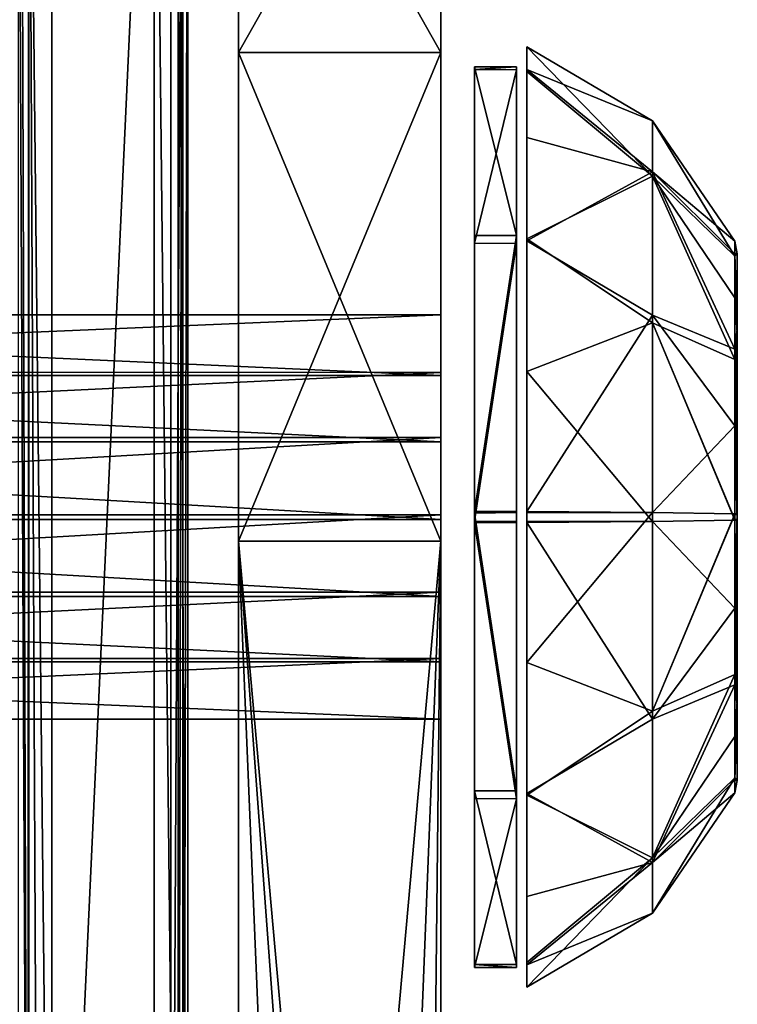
# Model space of a CAD drawing. Header units: millimetres. Extents: x -83 to 83, y -132 to 78.
# Tile 26 of 29: x 72 to 83, y -100 to -86. Entities that reach past the tile are written whole.
import ezdxf

# ---------------------------------------------------------------- set-up
doc = ezdxf.new("R2010")
doc.units = ezdxf.units.MM
doc.header["$LTSCALE"] = 52.148148
for name, color, linetype in [('1', 7, 'CONTINUOUS'), ('166', 7, 'CONTINUOUS'), ('169', 7, 'CONTINUOUS'), ('174', 7, 'CONTINUOUS'), ('175', 7, 'CONTINUOUS'), ('176', 7, 'CONTINUOUS'), ('180', 7, 'CONTINUOUS'), ('181', 7, 'CONTINUOUS'), ('182', 7, 'CONTINUOUS'), ('183', 7, 'CONTINUOUS'), ('184', 7, 'CONTINUOUS'), ('185', 7, 'CONTINUOUS'), ('186', 7, 'CONTINUOUS'), ('187', 7, 'CONTINUOUS'), ('188', 7, 'CONTINUOUS'), ('22', 7, 'CONTINUOUS'), ('27', 7, 'CONTINUOUS'), ('3', 7, 'CONTINUOUS'), ('43', 7, 'CONTINUOUS'), ('7', 7, 'CONTINUOUS')]:
    doc.layers.add(name, color=color, linetype=linetype)

msp = doc.modelspace()

# ---------------------------------------------------------------- linework, layer by layer
at = {"layer": '1', "linetype": 'Continuous'}
for points in [[(74, -110.947), (74, -78), (72.483, -110.947), (74, -110.947)], [(74, -78), (72.483, -79.02), (72.483, -110.947), (74, -78)]]:
    msp.add_3dface(points, dxfattribs=at)
at = {"layer": '166', "linetype": 'Continuous'}
for points in [[(75.25, -93.5, -29), (78.25, -93.5, -29), (75.25, -127, -29), (75.25, -93.5, -29)], [(78.25, -93.5, -29), (76.786, -130.535, -29), (75.25, -127, -29), (78.25, -93.5, -29)], [(77.869, -128.914, -29), (76.786, -130.535, -29), (78.25, -93.5, -29), (77.869, -128.914, -29)], [(78.25, -127, -29), (77.869, -128.914, -29), (78.25, -93.5, -29), (78.25, -127, -29)]]:
    msp.add_3dface(points, dxfattribs=at)
at = {"layer": '169', "linetype": 'Continuous'}
for points in [[(78.25, -127), (75.25, -93.5), (77.869, -128.914), (78.25, -127)], [(77.869, -128.914), (75.25, -93.5), (76.785, -130.536), (77.869, -128.914)], [(78.25, -93.5), (75.25, -93.5), (78.25, -127), (78.25, -93.5)], [(75.25, -93.5), (75.25, -127), (76.785, -130.536), (75.25, -93.5)]]:
    msp.add_3dface(points, dxfattribs=at)
at = {"layer": '174', "linetype": 'Continuous'}
for points in [[(75.25, -80.942, -21.749), (75.25, -86.25, -27.057), (75.25, -86.249, -1.943), (75.25, -80.942, -21.749)], [(75.25, -80.942, -7.251), (75.25, -80.942, -21.749), (75.25, -86.249, -1.943), (75.25, -80.942, -7.251)], [(75.25, -93.5, -29), (75.25, -93.5), (75.25, -86.249, -1.943), (75.25, -93.5, -29)], [(75.25, -86.25, -27.057), (75.25, -93.5, -29), (75.25, -86.249, -1.943), (75.25, -86.25, -27.057)], [(75.25, -93.5, -29), (75.25, -127, -29), (75.25, -93.5), (75.25, -93.5, -29)], [(75.25, -127, -29), (75.25, -127), (75.25, -93.5), (75.25, -127, -29)]]:
    msp.add_3dface(points, dxfattribs=at)
at = {"layer": '175', "linetype": 'Continuous'}
for points in [[(78.25, -80.942, -7.251), (75.25, -86.249, -1.943), (78.25, -86.25, -1.943), (78.25, -80.942, -7.251)], [(75.25, -80.942, -7.251), (75.25, -86.249, -1.943), (78.25, -80.942, -7.251), (75.25, -80.942, -7.251)], [(78.25, -86.249, -27.057), (75.25, -80.942, -21.749), (78.25, -80.942, -21.749), (78.25, -86.249, -27.057)], [(75.25, -86.25, -27.057), (75.25, -80.942, -21.749), (78.25, -86.249, -27.057), (75.25, -86.25, -27.057)], [(75.25, -86.249, -1.943), (75.25, -93.5), (78.25, -86.25, -1.943), (75.25, -86.249, -1.943)], [(78.25, -93.5, -29), (75.25, -86.25, -27.057), (78.25, -86.249, -27.057), (78.25, -93.5, -29)], [(75.25, -93.5), (78.25, -93.5), (78.25, -86.25, -1.943), (75.25, -93.5)], [(78.25, -93.5, -29), (75.25, -93.5, -29), (75.25, -86.25, -27.057), (78.25, -93.5, -29)]]:
    msp.add_3dface(points, dxfattribs=at)
at = {"layer": '176', "linetype": 'Continuous'}
for points in [[(78.25, -86.249, -27.057), (78.25, -80.942, -7.251), (78.25, -86.25, -1.943), (78.25, -86.249, -27.057)], [(78.25, -86.249, -27.057), (78.25, -80.942, -21.749), (78.25, -80.942, -7.251), (78.25, -86.249, -27.057)], [(78.25, -93.5), (78.25, -93.5, -29), (78.25, -86.249, -27.057), (78.25, -93.5)], [(78.25, -93.5), (78.25, -86.249, -27.057), (78.25, -86.25, -1.943), (78.25, -93.5)], [(78.25, -93.5, -29), (78.25, -93.5), (78.25, -127), (78.25, -93.5, -29)], [(78.25, -127, -29), (78.25, -93.5, -29), (78.25, -127), (78.25, -127, -29)]]:
    msp.add_3dface(points, dxfattribs=at)
at = {"layer": '180', "linetype": 'Continuous'}
for points in [[(82.65, -89.235, -14.647), (82.65, -90.348, -11.875), (82.65, -90.404, -17.393), (82.65, -89.235, -14.647)], [(82.65, -90.404, -17.393), (82.65, -90.348, -11.875), (82.65, -93.176, -18.512), (82.65, -90.404, -17.393)], [(82.65, -90.348, -11.875), (82.65, -93.095, -10.701), (82.65, -93.176, -18.512), (82.65, -90.348, -11.875)], [(82.65, -93.176, -18.512), (82.65, -93.095, -10.701), (82.65, -93.181, -18.512), (82.65, -93.176, -18.512)], [(82.65, -93.181, -18.512), (82.65, -93.095, -10.701), (82.65, -93.186, -18.511), (82.65, -93.181, -18.512)], [(82.65, -93.186, -18.511), (82.65, -93.095, -10.701), (82.65, -93.1, -10.701), (82.65, -93.186, -18.511)], [(82.65, -93.105, -10.701), (82.65, -93.186, -18.511), (82.65, -93.1, -10.701), (82.65, -93.105, -10.701)], [(82.65, -95.932, -17.337), (82.65, -93.186, -18.511), (82.65, -93.105, -10.701), (82.65, -95.932, -17.337)], [(82.65, -95.876, -11.819), (82.65, -95.932, -17.337), (82.65, -93.105, -10.701), (82.65, -95.876, -11.819)], [(82.65, -97.046, -14.566), (82.65, -95.932, -17.337), (82.65, -95.876, -11.819), (82.65, -97.046, -14.566)]]:
    msp.add_3dface(points, dxfattribs=at)
at = {"layer": '181', "linetype": 'Continuous'}
for points in [[(82.614, -89.048, -14.635), (82.65, -89.235, -14.647), (82.614, -89.273, -15.944), (82.614, -89.048, -14.635)], [(82.614, -89.237, -13.375), (82.65, -89.235, -14.647), (82.614, -89.048, -14.635), (82.614, -89.237, -13.375)], [(82.65, -90.348, -11.875), (82.65, -89.235, -14.647), (82.614, -89.237, -13.375), (82.65, -90.348, -11.875)], [(82.65, -89.235, -14.647), (82.65, -90.404, -17.393), (82.614, -89.273, -15.944), (82.65, -89.235, -14.647)], [(82.614, -90.652, -11.357), (82.65, -90.348, -11.875), (82.614, -89.237, -13.375), (82.614, -90.652, -11.357)], [(82.614, -89.273, -15.944), (82.65, -90.404, -17.393), (82.614, -89.887, -17.089), (82.614, -89.273, -15.944)], [(82.614, -89.887, -17.089), (82.65, -90.404, -17.393), (82.614, -90.804, -17.967), (82.614, -89.887, -17.089)], [(82.641, -93.094, -10.606), (82.65, -90.348, -11.875), (82.614, -93.093, -10.514), (82.641, -93.094, -10.606)], [(82.614, -93.093, -10.514), (82.65, -90.348, -11.875), (82.614, -91.789, -10.743), (82.614, -93.093, -10.514)], [(82.614, -91.789, -10.743), (82.65, -90.348, -11.875), (82.614, -90.652, -11.357), (82.614, -91.789, -10.743)], [(82.65, -93.095, -10.701), (82.65, -90.348, -11.875), (82.641, -93.094, -10.606), (82.65, -93.095, -10.701)], [(82.65, -90.404, -17.393), (82.65, -93.176, -18.512), (82.614, -90.804, -17.967), (82.65, -90.404, -17.393)], [(82.65, -93.176, -18.512), (82.614, -93.177, -18.699), (82.614, -90.804, -17.967), (82.65, -93.176, -18.512)], [(82.65, -93.176, -18.512), (82.65, -93.181, -18.512), (82.614, -93.177, -18.699), (82.65, -93.176, -18.512)], [(82.614, -93.177, -18.699), (82.65, -93.181, -18.512), (82.614, -93.183, -18.699), (82.614, -93.177, -18.699)], [(82.65, -93.181, -18.512), (82.65, -93.186, -18.511), (82.614, -93.183, -18.699), (82.65, -93.181, -18.512)], [(82.614, -93.188, -18.699), (82.614, -93.183, -18.699), (82.641, -93.187, -18.607), (82.614, -93.188, -18.699)], [(82.614, -93.183, -18.699), (82.65, -93.186, -18.511), (82.641, -93.187, -18.607), (82.614, -93.183, -18.699)]]:
    msp.add_3dface(points, dxfattribs=at)
at = {"layer": '182', "linetype": 'Continuous'}
for points in [[(79.528, -86.166, -14.702), (81.39, -88.086, -17.603), (79.528, -86.531, -16.836), (79.528, -86.166, -14.702)], [(79.528, -86.5, -12.469), (81.39, -87.265, -14.674), (79.528, -86.166, -14.702), (79.528, -86.5, -12.469)], [(81.39, -87.265, -14.674), (81.39, -88.086, -17.603), (79.528, -86.166, -14.702), (81.39, -87.265, -14.674)], [(79.528, -87.51, -10.488), (81.39, -88.018, -11.727), (79.528, -86.5, -12.469), (79.528, -87.51, -10.488)], [(81.39, -88.018, -11.727), (81.39, -87.265, -14.674), (79.528, -86.5, -12.469), (81.39, -88.018, -11.727)], [(79.528, -86.531, -16.836), (81.39, -88.086, -17.603), (79.528, -89.014, -20.23), (79.528, -86.531, -16.836)], [(82.614, -89.048, -14.635), (82.614, -89.273, -15.944), (81.39, -87.265, -14.674), (82.614, -89.048, -14.635)], [(81.39, -88.018, -11.727), (82.614, -89.048, -14.635), (81.39, -87.265, -14.674), (81.39, -88.018, -11.727)], [(81.39, -87.265, -14.674), (82.614, -89.273, -15.944), (81.39, -88.086, -17.603), (81.39, -87.265, -14.674)], [(79.528, -89.041, -8.963), (81.39, -88.018, -11.727), (79.528, -87.51, -10.488), (79.528, -89.041, -8.963)], [(81.39, -90.144, -9.552), (81.39, -88.018, -11.727), (79.528, -89.041, -8.963), (81.39, -90.144, -9.552)], [(82.614, -90.652, -11.357), (82.614, -89.237, -13.375), (81.39, -88.018, -11.727), (82.614, -90.652, -11.357)], [(81.39, -90.144, -9.552), (82.614, -90.652, -11.357), (81.39, -88.018, -11.727), (81.39, -90.144, -9.552)], [(82.614, -89.237, -13.375), (82.614, -89.048, -14.635), (81.39, -88.018, -11.727), (82.614, -89.237, -13.375)], [(81.39, -88.086, -17.603), (81.39, -90.261, -19.728), (79.528, -89.014, -20.23), (81.39, -88.086, -17.603)], [(81.39, -88.086, -17.603), (82.614, -90.804, -17.967), (81.39, -90.261, -19.728), (81.39, -88.086, -17.603)], [(82.614, -89.273, -15.944), (82.614, -89.887, -17.089), (81.39, -88.086, -17.603), (82.614, -89.273, -15.944)], [(82.614, -89.887, -17.089), (82.614, -90.804, -17.967), (81.39, -88.086, -17.603), (82.614, -89.887, -17.089)], [(79.528, -89.014, -20.23), (81.39, -90.261, -19.728), (79.528, -90.983, -21.24), (79.528, -89.014, -20.23)], [(79.528, -93.06, -7.631), (81.39, -90.144, -9.552), (79.528, -89.041, -8.963), (79.528, -93.06, -7.631)], [(81.39, -93.072, -8.731), (81.39, -90.144, -9.552), (79.528, -93.06, -7.631), (81.39, -93.072, -8.731)], [(82.614, -91.789, -10.743), (82.614, -90.652, -11.357), (81.39, -90.144, -9.552), (82.614, -91.789, -10.743)], [(81.39, -93.072, -8.731), (82.614, -91.789, -10.743), (81.39, -90.144, -9.552), (81.39, -93.072, -8.731)], [(81.39, -90.261, -19.728), (81.39, -93.208, -20.482), (79.528, -90.983, -21.24), (81.39, -90.261, -19.728)], [(82.614, -90.804, -17.967), (82.614, -93.177, -18.699), (81.39, -90.261, -19.728), (82.614, -90.804, -17.967)], [(82.614, -93.183, -18.699), (82.614, -93.188, -18.699), (81.39, -90.261, -19.728), (82.614, -93.183, -18.699)], [(81.39, -90.261, -19.728), (82.614, -93.188, -18.699), (81.39, -93.208, -20.482), (81.39, -90.261, -19.728)], [(82.614, -93.177, -18.699), (82.614, -93.183, -18.699), (81.39, -90.261, -19.728), (82.614, -93.177, -18.699)], [(79.528, -90.983, -21.24), (81.39, -93.208, -20.482), (79.528, -93.206, -21.581), (79.528, -90.983, -21.24)], [(82.614, -93.093, -10.514), (82.614, -91.789, -10.743), (81.39, -93.072, -8.731), (82.614, -93.093, -10.514)], [(79.528, -93.206, -21.581), (81.39, -93.208, -20.482), (79.528, -93.214, -21.581), (79.528, -93.206, -21.581)], [(79.528, -93.214, -21.581), (81.39, -93.208, -20.482), (79.528, -93.221, -21.581), (79.528, -93.214, -21.581)]]:
    msp.add_3dface(points, dxfattribs=at)
at = {"layer": '183', "linetype": 'Continuous'}
for points in [[(81.39, -93.072, -8.731), (79.528, -93.06, -7.631), (79.528, -93.067, -7.631), (81.39, -93.072, -8.731)], [(79.528, -93.074, -7.631), (81.39, -93.072, -8.731), (79.528, -93.067, -7.631), (79.528, -93.074, -7.631)], [(81.39, -96.019, -9.484), (81.39, -93.072, -8.731), (79.528, -95.298, -7.973), (81.39, -96.019, -9.484)], [(79.528, -95.298, -7.973), (81.39, -93.072, -8.731), (79.528, -93.074, -7.631), (79.528, -95.298, -7.973)], [(82.614, -93.093, -10.514), (81.39, -93.072, -8.731), (81.39, -96.019, -9.484), (82.614, -93.093, -10.514)], [(82.614, -93.098, -10.514), (82.614, -93.093, -10.514), (81.39, -96.019, -9.484), (82.614, -93.098, -10.514)], [(82.614, -93.103, -10.514), (82.614, -93.098, -10.514), (81.39, -96.019, -9.484), (82.614, -93.103, -10.514)], [(82.614, -95.476, -11.246), (82.614, -93.103, -10.514), (81.39, -96.019, -9.484), (82.614, -95.476, -11.246)], [(79.528, -93.221, -21.581), (81.39, -93.208, -20.482), (81.39, -96.137, -19.66), (79.528, -93.221, -21.581)], [(79.528, -93.221, -21.581), (81.39, -96.137, -19.66), (79.528, -97.24, -20.25), (79.528, -93.221, -21.581)], [(81.39, -93.208, -20.482), (82.614, -93.188, -18.699), (82.614, -94.491, -18.469), (81.39, -93.208, -20.482)], [(81.39, -93.208, -20.482), (82.614, -94.491, -18.469), (81.39, -96.137, -19.66), (81.39, -93.208, -20.482)], [(82.614, -94.491, -18.469), (82.614, -95.629, -17.855), (81.39, -96.137, -19.66), (82.614, -94.491, -18.469)], [(79.528, -97.266, -8.982), (81.39, -96.019, -9.484), (79.528, -95.298, -7.973), (79.528, -97.266, -8.982)], [(82.614, -96.394, -12.123), (82.614, -95.476, -11.246), (81.39, -98.195, -11.61), (82.614, -96.394, -12.123)], [(81.39, -98.195, -11.61), (82.614, -95.476, -11.246), (81.39, -96.019, -9.484), (81.39, -98.195, -11.61)], [(81.39, -96.137, -19.66), (82.614, -95.629, -17.855), (81.39, -98.263, -17.485), (81.39, -96.137, -19.66)], [(82.614, -95.629, -17.855), (82.614, -97.043, -15.838), (81.39, -98.263, -17.485), (82.614, -95.629, -17.855)], [(81.39, -98.195, -11.61), (81.39, -96.019, -9.484), (79.528, -97.266, -8.982), (81.39, -98.195, -11.61)], [(81.39, -96.137, -19.66), (81.39, -98.263, -17.485), (79.528, -97.24, -20.25), (81.39, -96.137, -19.66)], [(82.614, -97.008, -13.268), (82.614, -96.394, -12.123), (81.39, -98.195, -11.61), (82.614, -97.008, -13.268)], [(82.614, -97.233, -14.577), (82.614, -97.008, -13.268), (81.39, -99.016, -14.538), (82.614, -97.233, -14.577)], [(81.39, -99.016, -14.538), (82.614, -97.008, -13.268), (81.39, -98.195, -11.61), (81.39, -99.016, -14.538)], [(82.614, -97.043, -15.838), (82.614, -97.233, -14.577), (81.39, -98.263, -17.485), (82.614, -97.043, -15.838)], [(79.528, -97.24, -20.25), (81.39, -98.263, -17.485), (79.528, -98.771, -18.724), (79.528, -97.24, -20.25)], [(79.528, -99.749, -12.376), (81.39, -98.195, -11.61), (79.528, -97.266, -8.982), (79.528, -99.749, -12.376)], [(81.39, -98.263, -17.485), (82.614, -97.233, -14.577), (81.39, -99.016, -14.538), (81.39, -98.263, -17.485)], [(81.39, -99.016, -14.538), (81.39, -98.195, -11.61), (79.528, -100.115, -14.51), (81.39, -99.016, -14.538)], [(79.528, -100.115, -14.51), (81.39, -98.195, -11.61), (79.528, -99.749, -12.376), (79.528, -100.115, -14.51)], [(81.39, -98.263, -17.485), (81.39, -99.016, -14.538), (79.528, -99.78, -16.743), (81.39, -98.263, -17.485)], [(79.528, -98.771, -18.724), (81.39, -98.263, -17.485), (79.528, -99.78, -16.743), (79.528, -98.771, -18.724)], [(79.528, -99.78, -16.743), (81.39, -99.016, -14.538), (79.528, -100.115, -14.51), (79.528, -99.78, -16.743)]]:
    msp.add_3dface(points, dxfattribs=at)
at = {"layer": '184', "linetype": 'Continuous'}
for points in [[(82.641, -93.094, -10.606), (82.614, -93.093, -10.514), (82.614, -93.098, -10.514), (82.641, -93.094, -10.606)], [(82.65, -93.095, -10.701), (82.641, -93.094, -10.606), (82.614, -93.098, -10.514), (82.65, -93.095, -10.701)], [(82.65, -93.1, -10.701), (82.65, -93.095, -10.701), (82.614, -93.098, -10.514), (82.65, -93.1, -10.701)], [(82.65, -93.1, -10.701), (82.614, -93.098, -10.514), (82.614, -93.103, -10.514), (82.65, -93.1, -10.701)], [(82.65, -93.105, -10.701), (82.65, -93.1, -10.701), (82.614, -93.103, -10.514), (82.65, -93.105, -10.701)], [(82.65, -93.105, -10.701), (82.614, -93.103, -10.514), (82.614, -95.476, -11.246), (82.65, -93.105, -10.701)], [(82.65, -95.876, -11.819), (82.65, -93.105, -10.701), (82.614, -95.476, -11.246), (82.65, -95.876, -11.819)], [(82.65, -95.932, -17.337), (82.614, -93.188, -18.699), (82.641, -93.187, -18.607), (82.65, -95.932, -17.337)], [(82.614, -93.188, -18.699), (82.65, -95.932, -17.337), (82.614, -94.491, -18.469), (82.614, -93.188, -18.699)], [(82.65, -93.186, -18.511), (82.65, -95.932, -17.337), (82.641, -93.187, -18.607), (82.65, -93.186, -18.511)], [(82.65, -95.932, -17.337), (82.614, -95.629, -17.855), (82.614, -94.491, -18.469), (82.65, -95.932, -17.337)], [(82.65, -95.876, -11.819), (82.614, -95.476, -11.246), (82.614, -96.394, -12.123), (82.65, -95.876, -11.819)], [(82.65, -95.932, -17.337), (82.614, -97.043, -15.838), (82.614, -95.629, -17.855), (82.65, -95.932, -17.337)], [(82.65, -97.046, -14.566), (82.65, -95.876, -11.819), (82.614, -97.008, -13.268), (82.65, -97.046, -14.566)], [(82.65, -95.876, -11.819), (82.614, -96.394, -12.123), (82.614, -97.008, -13.268), (82.65, -95.876, -11.819)], [(82.65, -95.932, -17.337), (82.65, -97.046, -14.566), (82.614, -97.043, -15.838), (82.65, -95.932, -17.337)], [(82.65, -97.046, -14.566), (82.614, -97.008, -13.268), (82.614, -97.233, -14.577), (82.65, -97.046, -14.566)], [(82.65, -97.046, -14.566), (82.614, -97.233, -14.577), (82.614, -97.043, -15.838), (82.65, -97.046, -14.566)]]:
    msp.add_3dface(points, dxfattribs=at)
at = {"layer": '185', "linetype": 'Continuous'}
for points in [[(78.75, -93.059, -7.607), (78.75, -93.07, -7.606), (79.373, -93.059, -7.607), (78.75, -93.059, -7.607)], [(79.373, -93.059, -7.607), (78.75, -93.07, -7.606), (79.373, -93.067, -7.607), (79.373, -93.059, -7.607)], [(78.75, -93.07, -7.606), (79.373, -93.074, -7.606), (79.373, -93.067, -7.607), (78.75, -93.07, -7.606)], [(78.75, -93.081, -7.606), (79.373, -93.074, -7.606), (78.75, -93.07, -7.606), (78.75, -93.081, -7.606)], [(79.373, -97.199, -8.903), (79.373, -93.074, -7.606), (78.75, -93.081, -7.606), (79.373, -97.199, -8.903)], [(78.75, -97.203, -8.906), (79.373, -97.199, -8.903), (78.75, -93.081, -7.606), (78.75, -97.203, -8.906)], [(79.373, -93.221, -21.606), (79.373, -97.318, -20.223), (78.75, -93.221, -21.606), (79.373, -93.221, -21.606)], [(78.75, -93.221, -21.606), (79.373, -97.318, -20.223), (78.75, -97.317, -20.224), (78.75, -93.221, -21.606)], [(79.373, -99.775, -12.374), (79.373, -97.199, -8.903), (78.75, -97.203, -8.906), (79.373, -99.775, -12.374)], [(78.75, -99.776, -12.378), (79.373, -99.775, -12.374), (78.75, -97.203, -8.906), (78.75, -99.776, -12.378)], [(78.75, -97.317, -20.224), (79.373, -97.318, -20.223), (78.75, -99.82, -16.7), (78.75, -97.317, -20.224)], [(79.373, -97.318, -20.223), (79.373, -99.821, -16.698), (78.75, -99.82, -16.7), (79.373, -97.318, -20.223)], [(79.373, -99.821, -16.698), (79.373, -99.775, -12.374), (78.75, -99.776, -12.378), (79.373, -99.821, -16.698)], [(78.75, -99.82, -16.7), (79.373, -99.821, -16.698), (78.75, -99.776, -12.378), (78.75, -99.82, -16.7)]]:
    msp.add_3dface(points, dxfattribs=at)
at = {"layer": '186', "linetype": 'Continuous'}
for points in [[(79.373, -86.46, -12.515), (79.373, -86.506, -16.838), (78.75, -86.504, -16.834), (79.373, -86.46, -12.515)], [(79.373, -88.963, -8.989), (79.373, -86.46, -12.515), (78.75, -86.461, -12.512), (79.373, -88.963, -8.989)], [(78.75, -86.461, -12.512), (79.373, -86.46, -12.515), (78.75, -86.504, -16.834), (78.75, -86.461, -12.512)], [(78.75, -88.964, -8.988), (79.373, -88.963, -8.989), (78.75, -86.461, -12.512), (78.75, -88.964, -8.988)], [(78.75, -86.504, -16.834), (79.373, -86.506, -16.838), (78.75, -89.077, -20.306), (78.75, -86.504, -16.834)], [(79.373, -86.506, -16.838), (79.373, -89.082, -20.31), (78.75, -89.077, -20.306), (79.373, -86.506, -16.838)], [(78.75, -93.059, -7.607), (79.373, -93.059, -7.607), (79.373, -88.963, -8.989), (78.75, -93.059, -7.607)], [(78.75, -93.059, -7.607), (79.373, -88.963, -8.989), (78.75, -88.964, -8.988), (78.75, -93.059, -7.607)], [(78.75, -89.077, -20.306), (79.373, -89.082, -20.31), (78.75, -93.2, -21.606), (78.75, -89.077, -20.306)], [(79.373, -89.082, -20.31), (79.373, -93.207, -21.606), (78.75, -93.2, -21.606), (79.373, -89.082, -20.31)], [(78.75, -93.2, -21.606), (79.373, -93.207, -21.606), (78.75, -93.21, -21.606), (78.75, -93.2, -21.606)], [(78.75, -93.21, -21.606), (79.373, -93.207, -21.606), (79.373, -93.214, -21.606), (78.75, -93.21, -21.606)], [(79.373, -93.221, -21.606), (78.75, -93.221, -21.606), (78.75, -93.21, -21.606), (79.373, -93.221, -21.606)], [(79.373, -93.221, -21.606), (78.75, -93.21, -21.606), (79.373, -93.214, -21.606), (79.373, -93.221, -21.606)]]:
    msp.add_3dface(points, dxfattribs=at)
at = {"layer": '187', "linetype": 'Continuous'}
for points in [[(58.25, -90.141, -14.641), (58.25, -90.993, -12.511), (78.25, -90.141, -14.64), (58.25, -90.141, -14.641)], [(78.25, -90.141, -14.64), (58.25, -90.993, -12.511), (78.25, -90.994, -12.51), (78.25, -90.141, -14.64)], [(58.25, -91.043, -16.751), (58.25, -90.141, -14.641), (78.25, -91.042, -16.75), (58.25, -91.043, -16.751)], [(78.25, -91.042, -16.75), (58.25, -90.141, -14.641), (78.25, -90.141, -14.64), (78.25, -91.042, -16.75)], [(58.25, -90.993, -12.511), (58.25, -91.959, -11.848), (78.25, -90.994, -12.51), (58.25, -90.993, -12.511)], [(78.25, -90.994, -12.51), (58.25, -91.959, -11.848), (78.25, -91.96, -11.848), (78.25, -90.994, -12.51)], [(78.25, -92.024, -17.391), (58.25, -91.043, -16.751), (78.25, -91.042, -16.75), (78.25, -92.024, -17.391)], [(58.25, -92.024, -17.391), (58.25, -91.043, -16.751), (78.25, -92.024, -17.391), (58.25, -92.024, -17.391)], [(58.25, -91.959, -11.848), (58.25, -93.106, -11.606), (78.25, -91.96, -11.848), (58.25, -91.959, -11.848)], [(58.25, -93.106, -11.606), (78.25, -93.106, -11.606), (78.25, -91.96, -11.848), (58.25, -93.106, -11.606)], [(58.25, -93.175, -17.606), (58.25, -92.024, -17.391), (78.25, -93.175, -17.606), (58.25, -93.175, -17.606)], [(78.25, -93.175, -17.606), (58.25, -92.024, -17.391), (78.25, -92.024, -17.391), (78.25, -93.175, -17.606)]]:
    msp.add_3dface(points, dxfattribs=at)
at = {"layer": '188', "linetype": 'Continuous'}
for points in [[(78.25, -93.106, -11.606), (58.25, -94.256, -11.821), (78.25, -94.257, -11.822), (78.25, -93.106, -11.606)], [(78.25, -93.106, -11.606), (58.25, -93.106, -11.606), (58.25, -94.256, -11.821), (78.25, -93.106, -11.606)], [(58.25, -94.321, -17.364), (58.25, -93.175, -17.606), (78.25, -94.32, -17.364), (58.25, -94.321, -17.364)], [(58.25, -93.175, -17.606), (78.25, -93.175, -17.606), (78.25, -94.32, -17.364), (58.25, -93.175, -17.606)], [(58.25, -94.256, -11.821), (58.25, -95.238, -12.461), (78.25, -94.257, -11.822), (58.25, -94.256, -11.821)], [(78.25, -94.257, -11.822), (58.25, -95.238, -12.461), (78.25, -95.239, -12.462), (78.25, -94.257, -11.822)], [(78.25, -95.287, -16.702), (58.25, -94.321, -17.364), (78.25, -94.32, -17.364), (78.25, -95.287, -16.702)], [(58.25, -95.288, -16.701), (58.25, -94.321, -17.364), (78.25, -95.287, -16.702), (58.25, -95.288, -16.701)], [(58.25, -95.238, -12.461), (58.25, -96.14, -14.571), (78.25, -95.239, -12.462), (58.25, -95.238, -12.461)], [(78.25, -95.239, -12.462), (58.25, -96.14, -14.571), (78.25, -96.14, -14.572), (78.25, -95.239, -12.462)], [(78.25, -96.14, -14.572), (58.25, -95.288, -16.701), (78.25, -95.287, -16.702), (78.25, -96.14, -14.572)], [(58.25, -96.14, -14.571), (58.25, -95.288, -16.701), (78.25, -96.14, -14.572), (58.25, -96.14, -14.571)]]:
    msp.add_3dface(points, dxfattribs=at)
at = {"layer": '22', "linetype": 'Continuous'}
for points in [[(-74.25, -110.996, -29), (-74.25, -78, -29), (74.25, -110.996, -29), (-74.25, -110.996, -29)], [(74.25, -110.996, -29), (-74.25, -78, -29), (74.25, -78, -29), (74.25, -110.996, -29)]]:
    msp.add_3dface(points, dxfattribs=at)
at = {"layer": '27', "linetype": 'Continuous'}
for points in [[(74.25, -110.996, -29), (74.25, -78, -29), (74.427, -78, -28.927), (74.25, -110.996, -29)], [(74.349, -110.996, -28.98), (74.25, -110.996, -29), (74.427, -78, -28.927), (74.349, -110.996, -28.98)], [(74.427, -110.996, -28.927), (74.349, -110.996, -28.98), (74.427, -78, -28.927), (74.427, -110.996, -28.927)], [(74.5, -78, -28.75), (74.429, -110.996, -28.924), (74.427, -78, -28.927), (74.5, -78, -28.75)], [(74.429, -110.996, -28.924), (74.427, -110.996, -28.927), (74.427, -78, -28.927), (74.429, -110.996, -28.924)], [(74.5, -110.996, -28.75), (74.429, -110.996, -28.924), (74.5, -78, -28.75), (74.5, -110.996, -28.75)]]:
    msp.add_3dface(points, dxfattribs=at)
at = {"layer": '3', "linetype": 'Continuous'}
for points in [[(72.028, -79.02, -0.292), (71.983, -79.02, -0.483), (72.13, -110.947, -0.145), (72.028, -79.02, -0.292)], [(72.13, -110.947, -0.145), (71.983, -79.02, -0.483), (71.983, -110.947, -0.483), (72.13, -110.947, -0.145)], [(72.135, -79.02, -0.14), (72.028, -79.02, -0.292), (72.13, -110.947, -0.145), (72.135, -79.02, -0.14)], [(72.142, -110.947, -0.134), (72.135, -79.02, -0.14), (72.13, -110.947, -0.145), (72.142, -110.947, -0.134)], [(72.141, -79.02, -0.135), (72.135, -79.02, -0.14), (72.142, -110.947, -0.134), (72.141, -79.02, -0.135)], [(72.483, -110.947), (72.483, -79.02), (72.141, -79.02, -0.135), (72.483, -110.947)], [(72.483, -110.947), (72.141, -79.02, -0.135), (72.29, -110.947, -0.039), (72.483, -110.947)], [(72.29, -110.947, -0.039), (72.141, -79.02, -0.135), (72.142, -110.947, -0.134), (72.29, -110.947, -0.039)]]:
    msp.add_3dface(points, dxfattribs=at)
at = {"layer": '43', "linetype": 'Continuous'}
for points in [[(74.5, -78, -0.5), (74.5, -110.947, -0.5), (74.5, -78, -28.75), (74.5, -78, -0.5)], [(74.5, -110.947, -0.5), (74.5, -110.996, -28.75), (74.5, -78, -28.75), (74.5, -110.947, -0.5)]]:
    msp.add_3dface(points, dxfattribs=at)
at = {"layer": '7', "linetype": 'Continuous'}
for points in [[(74, -78), (74.354, -110.947, -0.146), (74.354, -78, -0.146), (74, -78)], [(74, -78), (74, -110.947), (74.354, -110.947, -0.146), (74, -78)], [(74.354, -110.947, -0.146), (74.5, -110.947, -0.5), (74.354, -78, -0.146), (74.354, -110.947, -0.146)], [(74.354, -78, -0.146), (74.5, -110.947, -0.5), (74.5, -78, -0.5), (74.354, -78, -0.146)]]:
    msp.add_3dface(points, dxfattribs=at)

doc.saveas('drawing.dxf')
